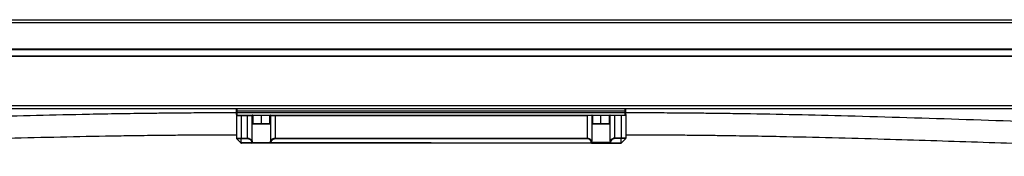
# Model space of a CAD drawing. Header units: millimetres. Extents: x -498 to 2211, y 417 to 918.
# Tile 20 of 23: x 1579 to 1895, y 658 to 702. Entities that reach past the tile are written whole.
import ezdxf

# ---------------------------------------------------------------- set-up
doc = ezdxf.new("R2010")
doc.units = ezdxf.units.MM

# ---------------------------------------------------------------- blocks, each defined once
blk = doc.blocks.new('Drawing View6')
at = {"color": 7, "linetype": 'Continuous', "lineweight": 25}
for p, q in [((-556.95, 33.4), (442.65, 33.4)), ((442.65, 32.4), (-556.95, 32.4)), ((-552.15, 24.1), (437.85, 24.1)), ((-552.15, 23.9), (437.85, 23.9)), ((-552.15, 21.9), (437.85, 21.9)), ((-552.15, 21.7), (437.85, 21.7)), ((-556.95, 5.9), (442.65, 5.9)), ((442.65, 4.9), (-556.95, 4.9)), ((-119.65, 4.1), (-119.65, 4.7)), ((-119.65, 3.7), (-119.65, 4.1)), ((-119.65, 4.1), (-119.45, 4.1)), ((-119.65, 3.1), (-119.65, 3.7)), ((-119.65, 3.7), (-119.45, 3.7)), ((-119.45, 4.1), (-119.45, 4.9)), ((5.15, 4.1), (-119.45, 4.1)), ((-119.45, 3.7), (-119.45, 4.1)), ((-119.45, 2.9), (-119.45, 3.7)), ((-119.45, 3.7), (5.15, 3.7)), ((5.15, 4.1), (5.15, 4.9)), ((5.35, 4.1), (5.15, 4.1)), ((5.15, 3.7), (5.15, 4.1)), ((5.15, 2.9), (5.15, 3.7)), ((5.35, 3.7), (5.15, 3.7)), ((5.35, 4.1), (5.35, 4.7)), ((5.35, 3.7), (5.35, 4.1)), ((5.35, 3.1), (5.35, 3.7)), ((-119.65, 3.1), (-119.65, -4.52)), ((-119.45, 2.9), (-112.9, 2.9)), ((-119.3, 2.7), (-118.15, 2.7)), ((-118.15, 2.7), (-118.15, 2.9)), ((-118.15, 2.7), (-116.08, 2.7)), ((-118.15, 2.7), (-118.15, -4.52)), ((-116.08, 2.7), (-116.08, 2.9)), ((-116.08, 2.7), (-114.63, 2.7)), ((-116.08, -4.52), (-116.08, 2.7)), ((-114.63, -5.46), (-114.63, 2.7)), ((-114.63, 2.7), (-114.4, 2.7)), ((-114.4, 2.9), (-114.4, 0.1)), ((-114.4, 0.1), (-114.3, 0)), ((-111.65, 0.1), (-114.4, 0.1)), ((-111.65, 0), (-114.3, 0)), ((-112.9, 2.9), (-111.65, 2.9)), ((-111.65, 0.1), (-111.65, 2.9)), ((-111.65, 2.9), (-110.4, 2.9)), ((-111.65, 0), (-111.65, 0.1)), ((-108.9, 0.1), (-111.65, 0.1)), ((-109, 0), (-111.65, 0)), ((-110.4, 2.9), (-3.9, 2.9)), ((-109, 0), (-108.9, 0.1)), ((-108.9, 0.1), (-108.9, 2.9)), ((-108.9, 2.7), (-108.67, 2.7)), ((-108.67, 2.7), (-107.22, 2.7)), ((-108.67, 2.7), (-108.67, -5.46)), ((-107.22, 2.7), (-107.22, 2.9)), ((-107.22, 2.7), (-7.08, 2.7)), ((-107.22, 2.7), (-107.22, -4.52)), ((-7.08, 2.7), (-7.08, 2.9)), ((-5.63, 2.7), (-7.08, 2.7)), ((-7.08, 2.7), (-7.08, -4.52)), ((-5.63, 2.7), (-5.63, -5.46)), ((-5.4, 2.7), (-5.63, 2.7)), ((-5.4, 2.9), (-5.4, 0.1)), ((-5.4, 0.1), (-5.3, 0)), ((-2.65, 0.1), (-5.4, 0.1)), ((-2.65, 0), (-5.3, 0)), ((-3.9, 2.9), (-2.65, 2.9)), ((-2.65, 0.1), (-2.65, 2.9)), ((-2.65, 2.9), (-1.4, 2.9)), ((-2.65, 0), (-2.65, 0.1)), ((0.1, 0.1), (-2.65, 0.1)), ((0, 0), (-2.65, 0)), ((-1.4, 2.9), (5.15, 2.9)), ((0, 0), (0.1, 0.1)), ((0.1, 0.1), (0.1, 2.9)), ((0.33, 2.7), (0.1, 2.7)), ((1.78, 2.7), (0.33, 2.7)), ((0.33, -5.46), (0.33, 2.7)), ((1.78, 2.7), (1.78, 2.9)), ((3.85, 2.7), (1.78, 2.7)), ((1.78, -4.52), (1.78, 2.7)), ((3.85, 2.7), (3.85, 2.9)), ((5, 2.7), (3.85, 2.7)), ((3.85, 2.7), (3.85, -4.52)), ((5.35, 3.1), (5.35, -4.52)), ((-119.65, -4.52), (-118.15, -4.52)), ((-119.59, -4.66), (-118.15, -4.66)), ((-118.21, -6.04), (-119.59, -4.66)), ((-118.15, -4.52), (-116.08, -4.52)), ((-118.15, -4.66), (-116.08, -4.66)), ((-118.15, -6.04), (-118.15, -4.66)), ((-114.67, -6.04), (-118.15, -6.04)), ((-114.67, -6.1), (-118.07, -6.1)), ((-116.08, -4.52), (-116.08, -4.66)), ((-114.67, -6.04), (-114.67, -6.1)), ((-108.63, -6.1), (-114.67, -6.1)), ((-114.49, -5.9), (-108.81, -5.9)), ((-57.15, -6.04), (-108.63, -6.04)), ((-108.63, -6.1), (-108.63, -6.04)), ((-5.67, -6.1), (-108.63, -6.1)), ((-107.22, -4.52), (-107.22, -4.66)), ((-107.22, -4.52), (-7.08, -4.52)), ((-107.22, -4.66), (-7.08, -4.66)), ((-57.15, -6.04), (-5.67, -6.04)), ((-7.08, -4.52), (-7.08, -4.66)), ((-5.67, -6.1), (-5.67, -6.04)), ((-5.67, -6.1), (0.37, -6.1)), ((0.19, -5.9), (-5.49, -5.9)), ((0.37, -6.04), (3.85, -6.04)), ((0.37, -6.04), (0.37, -6.1)), ((0.37, -6.1), (3.77, -6.1)), ((1.78, -4.52), (1.78, -4.66)), ((3.85, -4.52), (1.78, -4.52)), ((3.85, -4.66), (1.78, -4.66)), ((5.35, -4.52), (3.85, -4.52)), ((5.29, -4.66), (3.85, -4.66)), ((3.85, -6.04), (3.85, -4.66)), ((3.91, -6.04), (5.29, -4.66))]:
    blk.add_line(p, q, dxfattribs=at)
at = {"color": 7, "linetype": 'Continuous', "lineweight": 25, "flags": 128}
for points in [[(-118.15, -4.52), (-118.15, -4.54), (-118.15, -4.56), (-118.15, -4.58), (-118.15, -4.59), (-118.15, -4.61), (-118.15, -4.63), (-118.15, -4.64), (-118.15, -4.66)], [(3.85, -4.52), (3.85, -4.54), (3.85, -4.56), (3.85, -4.58), (3.85, -4.59), (3.85, -4.61), (3.85, -4.63), (3.85, -4.64), (3.85, -4.66)]]:
    blk.add_lwpolyline(points, dxfattribs=at)
at = {"color": 7, "linetype": 'Continuous', "lineweight": 25}
for centre, radius, start, end in [((-119.45, 4.7), 0.2, 90, 180), ((5.15, 4.7), 0.2, 0, 90), ((-119.45, 3.1), 0.2, 180, 270), ((-119.48, 2.72), 0.181, 353.4238, 81.3869), ((-114.44, 2.7), 0.196, 91.1196, 181.0775), ((-108.86, 2.7), 0.196, 358.9225, 88.8804), ((-5.44, 2.7), 0.196, 91.1196, 181.0775), ((0.14, 2.7), 0.196, 358.9225, 88.8804), ((5.18, 2.72), 0.181, 98.6131, 186.5762), ((5.15, 3.1), 0.2, 270, 0), ((-119.45, -4.52), 0.2, 180, 225), ((-114.84, -5.38), 0.226, 274.4186, 338.195), ((-114.71, -5.79), 0.253, 280.4724, 334.9143), ((-114.68, -5.91), 0.192, 272.6617, 2.434), ((-108.59, -5.79), 0.253, 205.0828, 259.5262), ((-108.62, -5.91), 0.192, 177.5681, 267.3022), ((-108.46, -5.38), 0.226, 201.805, 265.5815), ((-5.84, -5.38), 0.226, 274.4185, 338.195), ((-5.71, -5.79), 0.253, 280.4738, 334.9172), ((-5.68, -5.91), 0.192, 272.6978, 2.4319), ((0.41, -5.79), 0.253, 205.0857, 259.5276), ((0.38, -5.91), 0.192, 177.566, 267.3383), ((0.54, -5.38), 0.226, 201.805, 265.5814), ((5.15, -4.52), 0.2, 315, 360)]:
    blk.add_arc(centre, radius, start, end, dxfattribs=at)
for points, knots in [([(-119.65, 3.59), (-122.23, 3.59), (-127.07, 3.58), (-133.87, 3.55), (-139.8, 3.5), (-145.13, 3.44), (-151.7, 3.36), (-159.69, 3.24), (-177.18, 2.91), (-201.44, 2.29), (-232.52, 1.29), (-265.11, 0.13), (-300.41, -1.13), (-331.35, -2.1), (-355.13, -2.68), (-367.41, -2.91), (-375.33, -3.03), (-379.19, -3.09), (-383.6, -3.14), (-388.85, -3.2), (-394.3, -3.25), (-398, -3.26), (-399.65, -3.27)], [0, 0, 0, 0, 0.027582, 0.051835, 0.072763, 0.091057, 0.108892, 0.143054, 0.176548, 0.29616, 0.402961, 0.509763, 0.645693, 0.781619, 0.841425, 0.900369, 0.913182, 0.926127, 0.941686, 0.960418, 0.982325, 1, 1, 1, 1]), ([(285.35, -3.27), (283.84, -3.27), (280.38, -3.25), (275.2, -3.21), (269.87, -3.15), (263.31, -3.07), (255.32, -2.95), (237.83, -2.62), (213.57, -2), (182.49, -1), (149.9, 0.16), (114.6, 1.42), (83.66, 2.39), (59.89, 2.97), (47.6, 3.2), (39.69, 3.33), (35.83, 3.38), (31.41, 3.44), (26.16, 3.49), (20.01, 3.54), (12.98, 3.58), (7.99, 3.59), (5.35, 3.59)], [0, 0, 0, 0, 0.016153, 0.03707, 0.055359, 0.073192, 0.107349, 0.140842, 0.260451, 0.36725, 0.47405, 0.609978, 0.745902, 0.805707, 0.864644, 0.877455, 0.890407, 0.905982, 0.924727, 0.946643, 0.971733, 1, 1, 1, 1]), ([(-119.6, 2.97), (-119.59, 2.91), (-119.56, 2.81), (-119.43, 2.72), (-119.34, 2.71), (-119.3, 2.7)], [0, 0, 0, 0, 0.44842, 0.74951, 1, 1, 1, 1]), ([(5.3, 2.97), (5.29, 2.91), (5.26, 2.81), (5.13, 2.72), (5.04, 2.71), (5, 2.7)], [0, 0, 0, 0, 0.4484197, 0.7495097, 1, 1, 1, 1]), ([(-409.65, -10.3), (-407.07, -10.3), (-402.23, -10.29), (-395.42, -10.25), (-389.49, -10.21), (-384.15, -10.15), (-374.45, -10.03), (-355.29, -9.7), (-327.84, -9), (-296.76, -8), (-264.17, -6.84), (-228.87, -5.58), (-197.93, -4.61), (-174.15, -4.03), (-161.86, -3.8), (-153.95, -3.67), (-150.09, -3.62), (-145.68, -3.56), (-140.44, -3.51), (-134.3, -3.46), (-127.27, -3.42), (-122.29, -3.41), (-119.65, -3.41)], [0, 0, 0, 0, 0.026641, 0.050071, 0.070295, 0.087967, 0.105191, 0.170526, 0.286022, 0.389147, 0.492275, 0.623527, 0.754777, 0.812525, 0.869448, 0.881822, 0.89431, 0.909309, 0.927377, 0.948514, 0.972721, 1, 1, 1, 1]), ([(-118.15, -6.04), (-118.16, -6.04), (-118.18, -6.04), (-118.2, -6.04), (-118.21, -6.04), (-118.21, -6.04)], [0, 0, 0, 0, 0.5, 0.5, 1, 1, 1, 1]), ([(-118.21, -6.04), (-118.2, -6.05), (-118.19, -6.06), (-118.17, -6.07), (-118.15, -6.08), (-118.12, -6.09), (-118.11, -6.1), (-118.09, -6.1), (-118.07, -6.1), (-118.07, -6.1)], [0, 0, 0, 0, 0.10591, 0.267562, 0.469669, 0.607584, 0.746779, 0.875196, 1, 1, 1, 1]), ([(-118.07, -6.1), (-118.07, -6.1), (-118.08, -6.1), (-118.09, -6.1), (-118.11, -6.09), (-118.12, -6.08), (-118.13, -6.08), (-118.14, -6.07), (-118.15, -6.05), (-118.15, -6.05), (-118.15, -6.04)], [0, 0, 0, 0, 0.09605, 0.254575, 0.390588, 0.527755, 0.661975, 0.78349, 0.892883, 1, 1, 1, 1]), ([(-116.08, -4.52), (-115.96, -4.52), (-115.84, -4.53), (-115.59, -4.58), (-115.47, -4.62), (-115.2, -4.76), (-115.06, -4.85), (-114.81, -5.1), (-114.7, -5.26), (-114.63, -5.46)], [0, 0, 0, 0, 0.25, 0.25, 0.5, 0.5, 0.75, 0.75, 1, 1, 1, 1]), ([(-116.08, -4.66), (-115.97, -4.66), (-115.87, -4.67), (-115.66, -4.72), (-115.55, -4.76), (-115.31, -4.9), (-115.19, -4.99), (-114.98, -5.24), (-114.88, -5.4), (-114.83, -5.61)], [0, 0, 0, 0, 0.25, 0.25, 0.5, 0.5, 0.75, 0.75, 1, 1, 1, 1]), ([(-108.67, -5.46), (-108.66, -5.43), (-108.63, -5.37), (-108.59, -5.28), (-108.54, -5.19), (-108.49, -5.12), (-108.41, -5.01), (-108.28, -4.88), (-108.09, -4.75), (-107.9, -4.65), (-107.71, -4.58), (-107.54, -4.54), (-107.38, -4.52), (-107.28, -4.52), (-107.22, -4.52)], [0, 0, 0, 0, 0.069075, 0.134452, 0.196145, 0.254172, 0.308553, 0.444853, 0.568689, 0.677814, 0.78108, 0.855029, 0.927809, 1, 1, 1, 1]), ([(-108.47, -5.61), (-108.45, -5.53), (-108.42, -5.46), (-108.36, -5.32), (-108.32, -5.25), (-108.18, -5.07), (-108.08, -4.97), (-107.86, -4.82), (-107.75, -4.76), (-107.57, -4.7), (-107.51, -4.69), (-107.37, -4.67), (-107.3, -4.66), (-107.22, -4.66)], [0, 0, 0, 0, 0.125, 0.125, 0.25, 0.25, 0.5, 0.5, 0.75, 0.75, 0.875, 0.875, 1, 1, 1, 1]), ([(-7.08, -4.52), (-7.04, -4.52), (-6.97, -4.52), (-6.87, -4.53), (-6.76, -4.54), (-6.65, -4.57), (-6.54, -4.6), (-6.43, -4.64), (-6.32, -4.69), (-6.2, -4.76), (-6.06, -4.85), (-5.93, -4.98), (-5.81, -5.12), (-5.7, -5.28), (-5.66, -5.4), (-5.63, -5.46)], [0, 0, 0, 0, 0.045451, 0.093487, 0.143983, 0.196837, 0.252049, 0.309573, 0.369406, 0.431491, 0.528071, 0.633217, 0.7469, 0.869168, 1, 1, 1, 1]), ([(-5.83, -5.61), (-5.85, -5.53), (-5.88, -5.46), (-5.94, -5.32), (-5.98, -5.25), (-6.12, -5.07), (-6.22, -4.97), (-6.44, -4.82), (-6.55, -4.76), (-6.73, -4.7), (-6.79, -4.69), (-6.93, -4.67), (-7, -4.66), (-7.08, -4.66)], [0, 0, 0, 0, 0.125, 0.125, 0.25, 0.25, 0.5, 0.5, 0.75, 0.75, 0.875, 0.875, 1, 1, 1, 1]), ([(1.78, -4.52), (1.66, -4.52), (1.54, -4.53), (1.29, -4.58), (1.17, -4.62), (0.9, -4.76), (0.76, -4.85), (0.51, -5.1), (0.4, -5.26), (0.33, -5.46)], [0, 0, 0, 0, 0.25, 0.25, 0.5, 0.5, 0.75, 0.75, 1, 1, 1, 1]), ([(1.78, -4.66), (1.67, -4.66), (1.57, -4.67), (1.36, -4.72), (1.25, -4.76), (1.01, -4.9), (0.89, -4.99), (0.68, -5.24), (0.58, -5.4), (0.53, -5.61)], [0, 0, 0, 0, 0.25, 0.25, 0.5, 0.5, 0.75, 0.75, 1, 1, 1, 1]), ([(3.85, -6.04), (3.85, -6.05), (3.85, -6.05), (3.85, -6.07), (3.83, -6.08), (3.82, -6.09), (3.8, -6.1), (3.78, -6.1), (3.77, -6.1), (3.77, -6.1)], [0, 0, 0, 0, 0.107214, 0.216731, 0.30517, 0.47239, 0.745456, 0.875596, 1, 1, 1, 1]), ([(3.77, -6.1), (3.77, -6.1), (3.79, -6.1), (3.81, -6.1), (3.84, -6.09), (3.86, -6.08), (3.88, -6.06), (3.9, -6.05), (3.91, -6.04)], [0, 0, 0, 0, 0.120536, 0.253294, 0.530197, 0.661, 0.785452, 1, 1, 1, 1]), ([(3.91, -6.04), (3.91, -6.04), (3.91, -6.04), (3.9, -6.04), (3.88, -6.04), (3.87, -6.04), (3.86, -6.04), (3.85, -6.04)], [0, 0, 0, 0, 0.230535, 0.446438, 0.647004, 0.831666, 1, 1, 1, 1]), ([(5.35, -3.41), (7.93, -3.41), (12.77, -3.42), (19.56, -3.45), (25.49, -3.5), (30.81, -3.56), (37.38, -3.64), (45.36, -3.76), (62.85, -4.09), (87.11, -4.71), (118.19, -5.71), (150.78, -6.87), (186.08, -8.14), (217.02, -9.1), (240.79, -9.68), (253.07, -9.91), (260.99, -10.03), (264.85, -10.09), (269.27, -10.14), (274.53, -10.2), (280.68, -10.25), (287.72, -10.29), (292.71, -10.3), (295.35, -10.3)], [0, 0, 0, 0, 0.026617, 0.050015, 0.070195, 0.087846, 0.105062, 0.138035, 0.170373, 0.28586, 0.388977, 0.492096, 0.623338, 0.754577, 0.81232, 0.869219, 0.881586, 0.894102, 0.909166, 0.927285, 0.948461, 0.972698, 1, 1, 1, 1])]:
    blk.add_open_spline(points, degree=3, knots=knots, dxfattribs=at)
for points in [[(-114.83, -5.61), (-114.79, -5.75), (-114.73, -5.89), (-114.67, -6.04)], [(-114.63, -5.46), (-114.6, -5.61), (-114.55, -5.75), (-114.49, -5.9)], [(-108.81, -5.9), (-108.76, -5.77), (-108.71, -5.62), (-108.67, -5.46)], [(-108.63, -6.04), (-108.57, -5.91), (-108.52, -5.76), (-108.47, -5.61)], [(-5.67, -6.04), (-5.73, -5.91), (-5.78, -5.76), (-5.83, -5.61)], [(-5.49, -5.9), (-5.54, -5.77), (-5.59, -5.62), (-5.63, -5.46)], [(0.33, -5.46), (0.3, -5.61), (0.25, -5.75), (0.19, -5.9)], [(0.53, -5.61), (0.49, -5.75), (0.43, -5.89), (0.37, -6.04)]]:
    blk.add_open_spline(points, degree=3, dxfattribs=at)

msp = doc.modelspace()

# ---------------------------------------------------------------- block references
at = {"color": 7, "linetype": 'Continuous', "lineweight": 25}
msp.add_blockref('Drawing View6', (1768.62, 668.49), dxfattribs=at)

doc.saveas('drawing.dxf')
